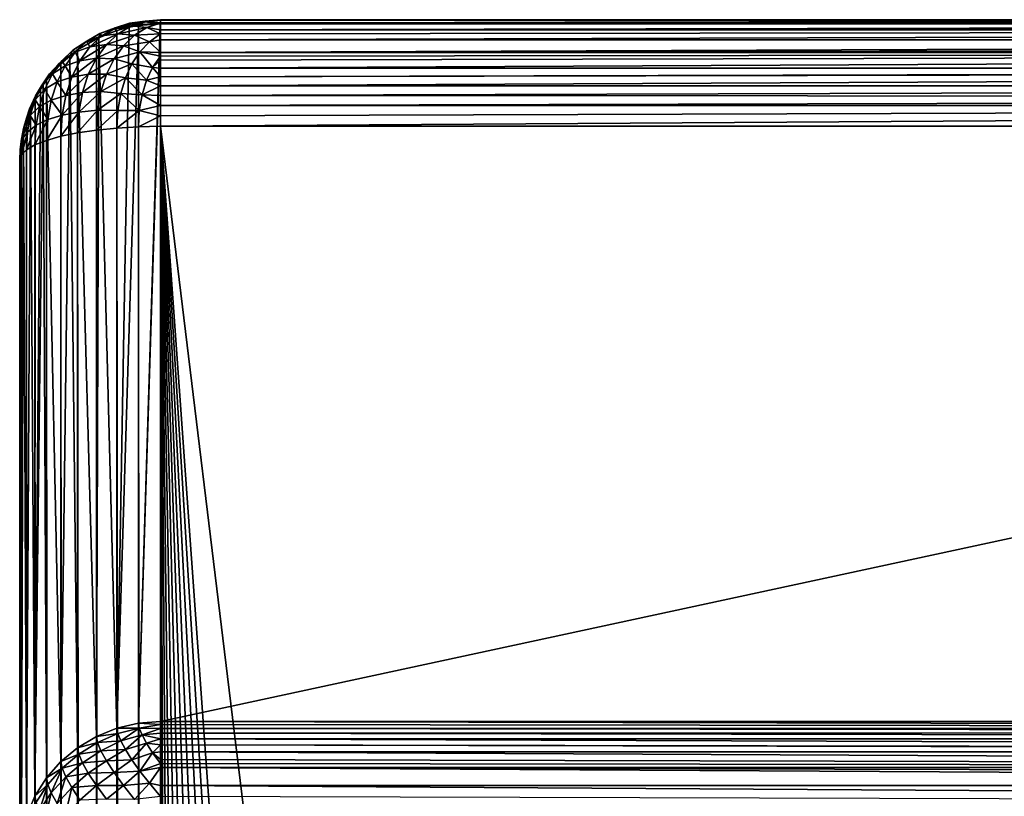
# Model space of a CAD drawing. Extents: x -551 to 551, y -279 to 201.
# Tile 35 of 108: x -551 to -537, y 190 to 201. Entities that reach past the tile are written whole.
import ezdxf

# ---------------------------------------------------------------- set-up
doc = ezdxf.new("R2010")
doc.units = 0
doc.header["$LTSCALE"] = 65.185185
for name, color, linetype in [('108', 7, 'CONTINUOUS'), ('109', 7, 'CONTINUOUS'), ('110', 7, 'CONTINUOUS'), ('129', 7, 'CONTINUOUS'), ('131', 7, 'CONTINUOUS'), ('132', 7, 'CONTINUOUS'), ('142', 7, 'CONTINUOUS'), ('149', 7, 'CONTINUOUS'), ('152', 7, 'CONTINUOUS')]:
    doc.layers.add(name, color=color, linetype=linetype)

msp = doc.modelspace()

# ---------------------------------------------------------------- linework, layer by layer
at = {"layer": '108', "color": 7, "linetype": 'CONTINUOUS'}
for points in [[(-519.839, -272.737, 160.001), (-515, -273.073, 160.085), (-549, 199.947, 42.148), (-519.839, -272.737, 160.001)], [(-549, 199.947, 42.148), (-515, -273.073, 160.085), (-503, -177.013, 136.134), (-549, 199.947, 42.148)], [(-524.579, -271.736, 159.751), (-519.839, -272.737, 160.001), (-549, 199.947, 42.148), (-524.579, -271.736, 159.751)], [(-529.124, -270.091, 159.341), (-524.579, -271.736, 159.751), (-549, 199.947, 42.148), (-529.124, -270.091, 159.341)], [(-533.382, -267.836, 158.779), (-529.124, -270.091, 159.341), (-549, 199.947, 42.148), (-533.382, -267.836, 158.779)], [(-537.265, -265.015, 158.076), (-533.382, -267.836, 158.779), (-549, 199.947, 42.148), (-537.265, -265.015, 158.076)], [(-540.695, -261.686, 157.246), (-537.265, -265.015, 158.076), (-549, 199.947, 42.148), (-540.695, -261.686, 157.246)], [(-543.603, -257.918, 156.306), (-540.695, -261.686, 157.246), (-549, 199.947, 42.148), (-543.603, -257.918, 156.306)], [(-545.928, -253.787, 155.276), (-543.603, -257.918, 156.306), (-549, 199.947, 42.148), (-545.928, -253.787, 155.276)], [(-547.623, -249.377, 154.177), (-545.928, -253.787, 155.276), (-549, 199.947, 42.148), (-547.623, -249.377, 154.177)], [(-548.654, -244.777, 153.03), (-547.623, -249.377, 154.177), (-549, 199.947, 42.148), (-548.654, -244.777, 153.03)], [(-549, -240.083, 151.859), (-548.654, -244.777, 153.03), (-549, 199.947, 42.148), (-549, -240.083, 151.859)], [(-503, 199.947, 42.148), (-549, 199.947, 42.148), (-503, -177.013, 136.134), (-503, 199.947, 42.148)]]:
    msp.add_3dface(points, dxfattribs=at)
at = {"layer": '109', "color": 7, "linetype": 'CONTINUOUS'}
for points in [[(-503, 191.485, -0.059), (-549, 191.485, -0.059), (-503, 201.403, 39.723), (-503, 191.485, -0.059)], [(-503, 201.403, 39.723), (-549, 191.485, -0.059), (-549, 201.403, 39.723), (-503, 201.403, 39.723)]]:
    msp.add_3dface(points, dxfattribs=at)
at = {"layer": '110', "color": 7, "linetype": 'CONTINUOUS'}
for points in [[(-551, -240.566, 149.919), (-551, 199.463, 40.207), (-551, -244.437, 134.394), (-551, -240.566, 149.919)], [(-551, -244.437, 134.394), (-551, 199.463, 40.207), (-551, 167.453, 31.698), (-551, -244.437, 134.394)], [(-551, 167.453, 31.698), (-551, 199.463, 40.207), (-551, 161.405, 7.441), (-551, 167.453, 31.698)], [(-551, 161.405, 7.441), (-551, 199.463, 40.207), (-551, 189.544, 0.425), (-551, 161.405, 7.441)]]:
    msp.add_3dface(points, dxfattribs=at)
at = {"layer": '129', "color": 7, "linetype": 'CONTINUOUS'}
for points in [[(-549, 191.485, -0.059), (-503, 191.485, -0.059), (-503, 191.385, -0.356), (-549, 191.485, -0.059)], [(-549, 191.441, -0.21), (-549, 191.485, -0.059), (-503, 191.385, -0.356), (-549, 191.441, -0.21)], [(-549, 191.385, -0.356), (-549, 191.441, -0.21), (-503, 191.385, -0.356), (-549, 191.385, -0.356)], [(-549, 191.318, -0.499), (-549, 191.385, -0.356), (-503, 191.33, -0.476), (-549, 191.318, -0.499)], [(-503, 191.33, -0.476), (-549, 191.385, -0.356), (-503, 191.385, -0.356), (-503, 191.33, -0.476)], [(-503, 191.24, -0.635), (-549, 191.318, -0.499), (-503, 191.33, -0.476), (-503, 191.24, -0.635)], [(-549, 191.24, -0.635), (-549, 191.318, -0.499), (-503, 191.24, -0.635), (-549, 191.24, -0.635)], [(-549, 191.152, -0.765), (-549, 191.24, -0.635), (-503, 191.078, -0.858), (-549, 191.152, -0.765)], [(-503, 191.078, -0.858), (-549, 191.24, -0.635), (-503, 191.24, -0.635), (-503, 191.078, -0.858)], [(-549, 191.053, -0.887), (-549, 191.152, -0.765), (-503, 191.053, -0.887), (-549, 191.053, -0.887)], [(-503, 191.053, -0.887), (-549, 191.152, -0.765), (-503, 191.078, -0.858), (-503, 191.053, -0.887)], [(-549, 190.946, -1.002), (-549, 191.053, -0.887), (-503, 190.83, -1.107), (-549, 190.946, -1.002)], [(-503, 190.83, -1.107), (-549, 191.053, -0.887), (-503, 191.053, -0.887), (-503, 190.83, -1.107)], [(-549, 190.889, -1.055), (-549, 190.946, -1.002), (-503, 190.83, -1.107), (-549, 190.889, -1.055)], [(-549, 190.83, -1.107), (-549, 190.889, -1.055), (-503, 190.83, -1.107), (-549, 190.83, -1.107)], [(-549, 190.574, -1.289), (-549, 190.83, -1.107), (-503, 190.574, -1.289), (-549, 190.574, -1.289)], [(-503, 190.574, -1.289), (-549, 190.83, -1.107), (-503, 190.719, -1.194), (-503, 190.574, -1.289)], [(-503, 190.719, -1.194), (-549, 190.83, -1.107), (-503, 190.83, -1.107), (-503, 190.719, -1.194)], [(-549, 190.421, -1.372), (-549, 190.574, -1.289), (-503, 190.293, -1.429), (-549, 190.421, -1.372)], [(-503, 190.293, -1.429), (-549, 190.574, -1.289), (-503, 190.574, -1.289), (-503, 190.293, -1.429)]]:
    msp.add_3dface(points, dxfattribs=at)
at = {"layer": '131', "color": 7, "linetype": 'CONTINUOUS'}
for points in [[(-503, 201.463, 40.19), (-503, 201.455, 40.033), (-549, 201.462, 40.164), (-503, 201.463, 40.19)], [(-503, 201.458, 40.347), (-503, 201.463, 40.19), (-549, 201.458, 40.347), (-503, 201.458, 40.347)], [(-549, 201.458, 40.347), (-503, 201.463, 40.19), (-549, 201.462, 40.164), (-549, 201.458, 40.347)], [(-549, 201.462, 40.164), (-503, 201.455, 40.033), (-549, 201.455, 40.033), (-549, 201.462, 40.164)], [(-503, 201.441, 40.503), (-503, 201.458, 40.347), (-549, 201.42, 40.62), (-503, 201.441, 40.503)], [(-549, 201.42, 40.62), (-503, 201.458, 40.347), (-549, 201.458, 40.347), (-549, 201.42, 40.62)], [(-503, 201.403, 39.723), (-549, 201.403, 39.723), (-549, 201.455, 40.033), (-503, 201.403, 39.723)], [(-503, 201.435, 39.877), (-503, 201.403, 39.723), (-549, 201.455, 40.033), (-503, 201.435, 39.877)], [(-503, 201.455, 40.033), (-503, 201.435, 39.877), (-549, 201.455, 40.033), (-503, 201.455, 40.033)], [(-503, 201.411, 40.657), (-503, 201.441, 40.503), (-549, 201.411, 40.657), (-503, 201.411, 40.657)], [(-549, 201.411, 40.657), (-503, 201.441, 40.503), (-549, 201.42, 40.62), (-549, 201.411, 40.657)], [(-503, 201.37, 40.809), (-503, 201.411, 40.657), (-549, 201.317, 40.956), (-503, 201.37, 40.809)], [(-549, 201.317, 40.956), (-503, 201.411, 40.657), (-549, 201.411, 40.657), (-549, 201.317, 40.956)], [(-503, 201.345, 40.882), (-503, 201.37, 40.809), (-549, 201.317, 40.956), (-503, 201.345, 40.882)], [(-503, 201.317, 40.956), (-503, 201.345, 40.882), (-549, 201.317, 40.956), (-503, 201.317, 40.956)], [(-503, 201.177, 41.237), (-503, 201.317, 40.956), (-549, 201.177, 41.237), (-503, 201.177, 41.237)], [(-549, 201.177, 41.237), (-503, 201.317, 40.956), (-549, 201.26, 41.085), (-549, 201.177, 41.237)], [(-549, 201.26, 41.085), (-503, 201.317, 40.956), (-549, 201.317, 40.956), (-549, 201.26, 41.085)], [(-503, 201.081, 41.382), (-503, 201.177, 41.237), (-549, 200.995, 41.493), (-503, 201.081, 41.382)], [(-549, 200.995, 41.493), (-503, 201.177, 41.237), (-549, 201.177, 41.237), (-549, 200.995, 41.493)], [(-503, 200.995, 41.493), (-503, 201.081, 41.382), (-549, 200.995, 41.493), (-503, 200.995, 41.493)], [(-503, 200.775, 41.717), (-503, 200.995, 41.493), (-549, 200.775, 41.717), (-503, 200.775, 41.717)], [(-549, 200.775, 41.717), (-503, 200.995, 41.493), (-549, 200.889, 41.609), (-549, 200.775, 41.717)], [(-549, 200.889, 41.609), (-503, 200.995, 41.493), (-549, 200.943, 41.553), (-549, 200.889, 41.609)], [(-549, 200.943, 41.553), (-503, 200.995, 41.493), (-549, 200.995, 41.493), (-549, 200.943, 41.553)], [(-503, 200.746, 41.741), (-503, 200.775, 41.717), (-549, 200.652, 41.815), (-503, 200.746, 41.741)], [(-549, 200.652, 41.815), (-503, 200.775, 41.717), (-549, 200.775, 41.717), (-549, 200.652, 41.815)], [(-503, 200.523, 41.903), (-503, 200.746, 41.741), (-549, 200.523, 41.903), (-503, 200.523, 41.903)], [(-549, 200.523, 41.903), (-503, 200.746, 41.741), (-549, 200.652, 41.815), (-549, 200.523, 41.903)], [(-503, 200.363, 41.993), (-503, 200.523, 41.903), (-549, 200.386, 41.981), (-503, 200.363, 41.993)], [(-549, 200.386, 41.981), (-503, 200.523, 41.903), (-549, 200.523, 41.903), (-549, 200.386, 41.981)], [(-549, 200.244, 42.048), (-503, 200.363, 41.993), (-549, 200.386, 41.981), (-549, 200.244, 42.048)], [(-503, 200.244, 42.048), (-503, 200.363, 41.993), (-549, 200.244, 42.048), (-503, 200.244, 42.048)], [(-549, 199.947, 42.148), (-503, 199.947, 42.148), (-503, 200.244, 42.048), (-549, 199.947, 42.148)], [(-549, 199.947, 42.148), (-503, 200.244, 42.048), (-549, 200.097, 42.104), (-549, 199.947, 42.148)], [(-549, 200.097, 42.104), (-503, 200.244, 42.048), (-549, 200.244, 42.048), (-549, 200.097, 42.104)]]:
    msp.add_3dface(points, dxfattribs=at)
at = {"layer": '132', "color": 7, "linetype": 'CONTINUOUS'}
for points in [[(-549.909, 199.894, 41.936), (-549.618, -240.106, 151.764), (-549.618, 199.923, 42.053), (-549.909, 199.894, 41.936)], [(-549.618, 199.923, 42.053), (-549.313, -240.088, 151.835), (-549.313, 199.941, 42.124), (-549.618, 199.923, 42.053)], [(-549.618, -240.106, 151.764), (-549.313, -240.088, 151.835), (-549.618, 199.923, 42.053), (-549.618, -240.106, 151.764)], [(-549, -240.083, 151.859), (-549, 199.947, 42.148), (-549.313, 199.941, 42.124), (-549, -240.083, 151.859)], [(-549.313, -240.088, 151.835), (-549, -240.083, 151.859), (-549.313, 199.941, 42.124), (-549.313, -240.088, 151.835)], [(-550.619, 199.747, 41.347), (-550.415, -240.224, 151.29), (-550.415, 199.805, 41.578), (-550.619, 199.747, 41.347)], [(-550.415, 199.805, 41.578), (-550.176, -240.175, 151.488), (-550.176, 199.854, 41.777), (-550.415, 199.805, 41.578)], [(-550.415, -240.224, 151.29), (-550.176, -240.175, 151.488), (-550.415, 199.805, 41.578), (-550.415, -240.224, 151.29)], [(-550.176, 199.854, 41.777), (-549.909, -240.135, 151.647), (-549.909, 199.894, 41.936), (-550.176, 199.854, 41.777)], [(-550.176, -240.175, 151.488), (-549.909, -240.135, 151.647), (-550.176, 199.854, 41.777), (-550.176, -240.175, 151.488)], [(-549.909, -240.135, 151.647), (-549.618, -240.106, 151.764), (-549.909, 199.894, 41.936), (-549.909, -240.135, 151.647)], [(-550.903, 199.612, 40.805), (-550.783, -240.347, 150.798), (-550.783, 199.682, 41.086), (-550.903, 199.612, 40.805)], [(-550.783, 199.682, 41.086), (-550.619, -240.282, 151.058), (-550.619, 199.747, 41.347), (-550.783, 199.682, 41.086)], [(-550.783, -240.347, 150.798), (-550.619, -240.282, 151.058), (-550.783, 199.682, 41.086), (-550.783, -240.347, 150.798)], [(-550.619, -240.282, 151.058), (-550.415, -240.224, 151.29), (-550.619, 199.747, 41.347), (-550.619, -240.282, 151.058)], [(-551, 199.463, 40.207), (-550.976, -240.491, 150.22), (-550.976, 199.538, 40.508), (-551, 199.463, 40.207)], [(-550.976, 199.538, 40.508), (-550.903, -240.417, 150.516), (-550.903, 199.612, 40.805), (-550.976, 199.538, 40.508)], [(-550.976, -240.491, 150.22), (-550.903, -240.417, 150.516), (-550.976, 199.538, 40.508), (-550.976, -240.491, 150.22)], [(-550.903, -240.417, 150.516), (-550.783, -240.347, 150.798), (-550.903, 199.612, 40.805), (-550.903, -240.417, 150.516)], [(-551, 199.463, 40.207), (-551, -240.566, 149.919), (-550.976, -240.491, 150.22), (-551, 199.463, 40.207)]]:
    msp.add_3dface(points, dxfattribs=at)
at = {"layer": '142', "color": 7, "linetype": 'CONTINUOUS'}
for points in [[(-549.618, 201.308, 39.747), (-549.618, 191.389, -0.035), (-549.877, 201.207, 39.772), (-549.618, 201.308, 39.747)], [(-549.313, 191.461, -0.053), (-549.618, 191.389, -0.035), (-549.313, 201.379, 39.729), (-549.313, 191.461, -0.053)], [(-549.313, 201.379, 39.729), (-549.618, 191.389, -0.035), (-549.445, 201.355, 39.735), (-549.313, 201.379, 39.729)], [(-549.445, 201.355, 39.735), (-549.618, 191.389, -0.035), (-549.618, 201.308, 39.747), (-549.445, 201.355, 39.735)], [(-549, 201.403, 39.723), (-549, 191.485, -0.059), (-549.313, 191.461, -0.053), (-549, 201.403, 39.723)], [(-549, 201.403, 39.723), (-549.313, 191.461, -0.053), (-549.002, 201.403, 39.723), (-549, 201.403, 39.723)], [(-549.002, 201.403, 39.723), (-549.313, 191.461, -0.053), (-549.313, 201.379, 39.729), (-549.002, 201.403, 39.723)], [(-549.908, 201.192, 39.776), (-549.909, 191.273, -0.006), (-550.176, 201.033, 39.816), (-549.908, 201.192, 39.776)], [(-549.618, 191.389, -0.035), (-549.909, 191.273, -0.006), (-549.877, 201.207, 39.772), (-549.618, 191.389, -0.035)], [(-549.877, 201.207, 39.772), (-549.909, 191.273, -0.006), (-549.908, 201.192, 39.776), (-549.877, 201.207, 39.772)], [(-550.176, 201.033, 39.816), (-550.176, 191.113, 0.034), (-550.289, 200.946, 39.837), (-550.176, 201.033, 39.816)], [(-549.909, 191.273, -0.006), (-550.176, 191.113, 0.034), (-550.176, 201.033, 39.816), (-549.909, 191.273, -0.006)], [(-550.176, 191.113, 0.034), (-550.415, 190.915, 0.083), (-550.289, 200.946, 39.837), (-550.176, 191.113, 0.034)], [(-550.289, 200.946, 39.837), (-550.415, 190.915, 0.083), (-550.414, 200.835, 39.865), (-550.289, 200.946, 39.837)], [(-550.414, 200.835, 39.865), (-550.415, 190.915, 0.083), (-550.618, 200.603, 39.923), (-550.414, 200.835, 39.865)], [(-550.619, 190.683, 0.141), (-550.783, 190.423, 0.206), (-550.666, 200.536, 39.94), (-550.619, 190.683, 0.141)], [(-550.666, 200.536, 39.94), (-550.783, 190.423, 0.206), (-550.705, 200.477, 39.954), (-550.666, 200.536, 39.94)], [(-550.705, 200.477, 39.954), (-550.783, 190.423, 0.206), (-550.782, 200.344, 39.987), (-550.705, 200.477, 39.954)], [(-550.618, 200.603, 39.923), (-550.619, 190.683, 0.141), (-550.666, 200.536, 39.94), (-550.618, 200.603, 39.923)], [(-550.415, 190.915, 0.083), (-550.619, 190.683, 0.141), (-550.618, 200.603, 39.923), (-550.415, 190.915, 0.083)], [(-550.782, 200.344, 39.987), (-550.783, 190.423, 0.206), (-550.848, 200.205, 40.022), (-550.782, 200.344, 39.987)], [(-550.783, 190.423, 0.206), (-550.903, 190.142, 0.276), (-550.848, 200.205, 40.022), (-550.783, 190.423, 0.206)], [(-550.848, 200.205, 40.022), (-550.903, 190.142, 0.276), (-550.902, 200.062, 40.058), (-550.848, 200.205, 40.022)], [(-550.902, 200.062, 40.058), (-550.903, 190.142, 0.276), (-550.945, 199.916, 40.094), (-550.902, 200.062, 40.058)], [(-550.903, 190.142, 0.276), (-550.976, 189.845, 0.35), (-550.945, 199.916, 40.094), (-550.903, 190.142, 0.276)], [(-550.945, 199.916, 40.094), (-550.976, 189.845, 0.35), (-550.975, 199.766, 40.131), (-550.945, 199.916, 40.094)], [(-550.975, 199.766, 40.131), (-550.976, 189.845, 0.35), (-550.994, 199.615, 40.169), (-550.975, 199.766, 40.131)], [(-551, 189.544, 0.425), (-551, 199.463, 40.207), (-550.994, 199.615, 40.169), (-551, 189.544, 0.425)], [(-550.976, 189.845, 0.35), (-551, 189.544, 0.425), (-550.994, 199.615, 40.169), (-550.976, 189.845, 0.35)]]:
    msp.add_3dface(points, dxfattribs=at)
at = {"layer": '149', "color": 7, "linetype": 'CONTINUOUS'}
for points in [[(-549.909, 191.273, -0.006), (-549.618, 191.389, -0.035), (-549.605, 191.313, -0.286), (-549.909, 191.273, -0.006)], [(-549.618, 191.389, -0.035), (-549.313, 191.461, -0.053), (-549.3, 191.389, -0.286), (-549.618, 191.389, -0.035)], [(-549.605, 191.313, -0.286), (-549.618, 191.389, -0.035), (-549.3, 191.389, -0.286), (-549.605, 191.313, -0.286)], [(-549.564, 191.211, -0.525), (-549.605, 191.313, -0.286), (-549.3, 191.389, -0.286), (-549.564, 191.211, -0.525)], [(-549.261, 191.294, -0.508), (-549.564, 191.211, -0.525), (-549.3, 191.389, -0.286), (-549.261, 191.294, -0.508)], [(-549, 191.485, -0.059), (-549, 191.441, -0.21), (-549.313, 191.461, -0.053), (-549, 191.485, -0.059)], [(-549.313, 191.461, -0.053), (-549, 191.441, -0.21), (-549.3, 191.389, -0.286), (-549.313, 191.461, -0.053)], [(-549, 191.441, -0.21), (-549, 191.385, -0.356), (-549.3, 191.389, -0.286), (-549, 191.441, -0.21)], [(-549, 191.385, -0.356), (-549.261, 191.294, -0.508), (-549.3, 191.389, -0.286), (-549, 191.385, -0.356)], [(-549, 191.385, -0.356), (-549, 191.318, -0.499), (-549.261, 191.294, -0.508), (-549, 191.385, -0.356)], [(-550.176, 191.113, 0.034), (-549.909, 191.273, -0.006), (-549.892, 191.186, -0.287), (-550.176, 191.113, 0.034)], [(-549.892, 191.186, -0.287), (-549.909, 191.273, -0.006), (-549.605, 191.313, -0.286), (-549.892, 191.186, -0.287)], [(-549.564, 191.211, -0.525), (-549.892, 191.186, -0.287), (-549.605, 191.313, -0.286), (-549.564, 191.211, -0.525)], [(-549.497, 191.087, -0.747), (-549.564, 191.211, -0.525), (-549.261, 191.294, -0.508), (-549.497, 191.087, -0.747)], [(-549.197, 191.177, -0.713), (-549.497, 191.087, -0.747), (-549.261, 191.294, -0.508), (-549.197, 191.177, -0.713)], [(-549, 191.318, -0.499), (-549, 191.24, -0.635), (-549.261, 191.294, -0.508), (-549, 191.318, -0.499)], [(-549, 191.24, -0.635), (-549.197, 191.177, -0.713), (-549.261, 191.294, -0.508), (-549, 191.24, -0.635)], [(-549, 191.24, -0.635), (-549, 191.152, -0.765), (-549.197, 191.177, -0.713), (-549, 191.24, -0.635)], [(-550.415, 190.915, 0.083), (-550.176, 191.113, 0.034), (-550.159, 191.022, -0.262), (-550.415, 190.915, 0.083)], [(-550.159, 191.022, -0.262), (-550.176, 191.113, 0.034), (-549.892, 191.186, -0.287), (-550.159, 191.022, -0.262)], [(-549.844, 191.07, -0.553), (-550.159, 191.022, -0.262), (-549.892, 191.186, -0.287), (-549.844, 191.07, -0.553)], [(-549.844, 191.07, -0.553), (-549.892, 191.186, -0.287), (-549.564, 191.211, -0.525), (-549.844, 191.07, -0.553)], [(-549.497, 191.087, -0.747), (-549.844, 191.07, -0.553), (-549.564, 191.211, -0.525), (-549.497, 191.087, -0.747)], [(-549.766, 190.928, -0.799), (-549.844, 191.07, -0.553), (-549.497, 191.087, -0.747), (-549.766, 190.928, -0.799)], [(-549.405, 190.942, -0.946), (-549.766, 190.928, -0.799), (-549.497, 191.087, -0.747), (-549.405, 190.942, -0.946)], [(-549.405, 190.942, -0.946), (-549.497, 191.087, -0.747), (-549.197, 191.177, -0.713), (-549.405, 190.942, -0.946)], [(-549.11, 191.041, -0.896), (-549.405, 190.942, -0.946), (-549.197, 191.177, -0.713), (-549.11, 191.041, -0.896)], [(-549, 191.152, -0.765), (-549.11, 191.041, -0.896), (-549.197, 191.177, -0.713), (-549, 191.152, -0.765)], [(-549, 191.152, -0.765), (-549, 191.053, -0.887), (-549.11, 191.041, -0.896), (-549, 191.152, -0.765)], [(-550.398, 190.823, -0.216), (-550.415, 190.915, 0.083), (-550.159, 191.022, -0.262), (-550.398, 190.823, -0.216)], [(-550.108, 190.9, -0.541), (-550.398, 190.823, -0.216), (-550.159, 191.022, -0.262), (-550.108, 190.9, -0.541)], [(-550.108, 190.9, -0.541), (-550.159, 191.022, -0.262), (-549.844, 191.07, -0.553), (-550.108, 190.9, -0.541)], [(-549.766, 190.928, -0.799), (-550.108, 190.9, -0.541), (-549.844, 191.07, -0.553), (-549.766, 190.928, -0.799)], [(-549.29, 190.781, -1.119), (-549.405, 190.942, -0.946), (-549.11, 191.041, -0.896), (-549.29, 190.781, -1.119)], [(-549, 190.889, -1.055), (-549.29, 190.781, -1.119), (-549.11, 191.041, -0.896), (-549, 190.889, -1.055)], [(-549, 191.053, -0.887), (-549, 190.946, -1.002), (-549.11, 191.041, -0.896), (-549, 191.053, -0.887)], [(-549, 190.946, -1.002), (-549, 190.889, -1.055), (-549.11, 191.041, -0.896), (-549, 190.946, -1.002)], [(-550.619, 190.683, 0.141), (-550.415, 190.915, 0.083), (-550.398, 190.823, -0.216), (-550.619, 190.683, 0.141)], [(-550.602, 190.592, -0.154), (-550.619, 190.683, 0.141), (-550.398, 190.823, -0.216), (-550.602, 190.592, -0.154)], [(-550.551, 190.47, -0.433), (-550.602, 190.592, -0.154), (-550.398, 190.823, -0.216), (-550.551, 190.47, -0.433)], [(-550.346, 190.699, -0.5), (-550.551, 190.47, -0.433), (-550.398, 190.823, -0.216), (-550.346, 190.699, -0.5)], [(-550.346, 190.699, -0.5), (-550.398, 190.823, -0.216), (-550.108, 190.9, -0.541), (-550.346, 190.699, -0.5)], [(-550.025, 190.749, -0.799), (-550.346, 190.699, -0.5), (-550.108, 190.9, -0.541), (-550.025, 190.749, -0.799)], [(-550.025, 190.749, -0.799), (-550.108, 190.9, -0.541), (-549.766, 190.928, -0.799), (-550.025, 190.749, -0.799)], [(-549.658, 190.763, -1.018), (-550.025, 190.749, -0.799), (-549.766, 190.928, -0.799), (-549.658, 190.763, -1.018)], [(-549.658, 190.763, -1.018), (-549.766, 190.928, -0.799), (-549.405, 190.942, -0.946), (-549.658, 190.763, -1.018)], [(-549.29, 190.781, -1.119), (-549.658, 190.763, -1.018), (-549.405, 190.942, -0.946), (-549.29, 190.781, -1.119)], [(-549, 190.889, -1.055), (-549, 190.83, -1.107), (-549.29, 190.781, -1.119), (-549, 190.889, -1.055)], [(-549, 190.83, -1.107), (-549.156, 190.607, -1.262), (-549.29, 190.781, -1.119), (-549, 190.83, -1.107)], [(-549, 190.83, -1.107), (-549, 190.574, -1.289), (-549.156, 190.607, -1.262), (-549, 190.83, -1.107)], [(-550.783, 190.423, 0.206), (-550.619, 190.683, 0.141), (-550.602, 190.592, -0.154), (-550.783, 190.423, 0.206)], [(-550.467, 190.32, -0.69), (-550.551, 190.47, -0.433), (-550.346, 190.699, -0.5), (-550.467, 190.32, -0.69)], [(-550.261, 190.546, -0.76), (-550.467, 190.32, -0.69), (-550.346, 190.699, -0.5), (-550.261, 190.546, -0.76)], [(-550.261, 190.546, -0.76), (-550.346, 190.699, -0.5), (-550.025, 190.749, -0.799), (-550.261, 190.546, -0.76)], [(-549.91, 190.575, -1.027), (-550.261, 190.546, -0.76), (-550.025, 190.749, -0.799), (-549.91, 190.575, -1.027)], [(-549.91, 190.575, -1.027), (-550.025, 190.749, -0.799), (-549.658, 190.763, -1.018), (-549.91, 190.575, -1.027)], [(-549.525, 190.578, -1.204), (-549.91, 190.575, -1.027), (-549.658, 190.763, -1.018), (-549.525, 190.578, -1.204)], [(-549.525, 190.578, -1.204), (-549.658, 190.763, -1.018), (-549.29, 190.781, -1.119), (-549.525, 190.578, -1.204)], [(-549.156, 190.607, -1.262), (-549.525, 190.578, -1.204), (-549.29, 190.781, -1.119), (-549.156, 190.607, -1.262)], [(-550.767, 190.337, -0.075), (-550.783, 190.423, 0.206), (-550.602, 190.592, -0.154), (-550.767, 190.337, -0.075)], [(-550.719, 190.221, -0.341), (-550.767, 190.337, -0.075), (-550.602, 190.592, -0.154), (-550.719, 190.221, -0.341)], [(-550.551, 190.47, -0.433), (-550.719, 190.221, -0.341), (-550.602, 190.592, -0.154), (-550.551, 190.47, -0.433)], [(-550.354, 190.146, -0.919), (-550.467, 190.32, -0.69), (-550.261, 190.546, -0.76), (-550.354, 190.146, -0.919)], [(-550.145, 190.369, -0.992), (-550.354, 190.146, -0.919), (-550.261, 190.546, -0.76), (-550.145, 190.369, -0.992)], [(-550.145, 190.369, -0.992), (-550.261, 190.546, -0.76), (-549.91, 190.575, -1.027), (-550.145, 190.369, -0.992)], [(-549.768, 190.38, -1.221), (-550.145, 190.369, -0.992), (-549.91, 190.575, -1.027), (-549.768, 190.38, -1.221)], [(-549.768, 190.38, -1.221), (-549.91, 190.575, -1.027), (-549.525, 190.578, -1.204), (-549.768, 190.38, -1.221)], [(-549.368, 190.379, -1.355), (-549.768, 190.38, -1.221), (-549.525, 190.578, -1.204), (-549.368, 190.379, -1.355)], [(-549.368, 190.379, -1.355), (-549.525, 190.578, -1.204), (-549.156, 190.607, -1.262), (-549.368, 190.379, -1.355)], [(-549, 190.421, -1.372), (-549.368, 190.379, -1.355), (-549.156, 190.607, -1.262), (-549, 190.421, -1.372)], [(-549, 190.574, -1.289), (-549, 190.421, -1.372), (-549.156, 190.607, -1.262), (-549, 190.574, -1.289)], [(-550.903, 190.142, 0.276), (-550.783, 190.423, 0.206), (-550.767, 190.337, -0.075), (-550.903, 190.142, 0.276)], [(-550.641, 190.079, -0.586), (-550.719, 190.221, -0.341), (-550.551, 190.47, -0.433), (-550.641, 190.079, -0.586)], [(-550.467, 190.32, -0.69), (-550.641, 190.079, -0.586), (-550.551, 190.47, -0.433), (-550.467, 190.32, -0.69)]]:
    msp.add_3dface(points, dxfattribs=at)
at = {"layer": '152', "color": 7, "linetype": 'CONTINUOUS'}
for points in [[(-549.214, 201.443, 40.388), (-549, 201.462, 40.164), (-549.439, 201.414, 40.171), (-549.214, 201.443, 40.388)], [(-549.439, 201.414, 40.171), (-549, 201.462, 40.164), (-549.223, 201.433, 39.944), (-549.439, 201.414, 40.171)], [(-549, 201.462, 40.164), (-549, 201.455, 40.033), (-549.223, 201.433, 39.944), (-549, 201.462, 40.164)], [(-549, 201.455, 40.033), (-549.002, 201.403, 39.723), (-549.223, 201.433, 39.944), (-549, 201.455, 40.033)], [(-549, 201.458, 40.347), (-549, 201.462, 40.164), (-549.214, 201.443, 40.388), (-549, 201.458, 40.347)], [(-549, 201.42, 40.62), (-549, 201.458, 40.347), (-549.214, 201.443, 40.388), (-549, 201.42, 40.62)], [(-549, 201.455, 40.033), (-549, 201.403, 39.723), (-549.002, 201.403, 39.723), (-549, 201.455, 40.033)], [(-549.618, 201.308, 39.747), (-549.877, 201.207, 39.772), (-549.658, 201.335, 39.96), (-549.618, 201.308, 39.747)], [(-549.658, 201.335, 39.96), (-549.877, 201.207, 39.772), (-549.86, 201.268, 40.185), (-549.658, 201.335, 39.96)], [(-549.833, 201.233, 40.622), (-549.643, 201.347, 40.399), (-549.86, 201.268, 40.185), (-549.833, 201.233, 40.622)], [(-549.643, 201.347, 40.399), (-549.658, 201.335, 39.96), (-549.86, 201.268, 40.185), (-549.643, 201.347, 40.399)], [(-549.602, 201.264, 40.833), (-549.416, 201.376, 40.613), (-549.833, 201.233, 40.622), (-549.602, 201.264, 40.833)], [(-549.833, 201.233, 40.622), (-549.416, 201.376, 40.613), (-549.643, 201.347, 40.399), (-549.833, 201.233, 40.622)], [(-549.439, 201.414, 40.171), (-549.445, 201.355, 39.735), (-549.658, 201.335, 39.96), (-549.439, 201.414, 40.171)], [(-549.643, 201.347, 40.399), (-549.439, 201.414, 40.171), (-549.658, 201.335, 39.96), (-549.643, 201.347, 40.399)], [(-549.445, 201.355, 39.735), (-549.618, 201.308, 39.747), (-549.658, 201.335, 39.96), (-549.445, 201.355, 39.735)], [(-549.416, 201.376, 40.613), (-549.214, 201.443, 40.388), (-549.643, 201.347, 40.399), (-549.416, 201.376, 40.613)], [(-549.643, 201.347, 40.399), (-549.214, 201.443, 40.388), (-549.439, 201.414, 40.171), (-549.643, 201.347, 40.399)], [(-549.602, 201.264, 40.833), (-549.192, 201.352, 40.834), (-549.416, 201.376, 40.613), (-549.602, 201.264, 40.833)], [(-549.368, 201.242, 41.043), (-549.192, 201.352, 40.834), (-549.602, 201.264, 40.833), (-549.368, 201.242, 41.043)], [(-549.313, 201.379, 39.729), (-549.445, 201.355, 39.735), (-549.223, 201.433, 39.944), (-549.313, 201.379, 39.729)], [(-549.445, 201.355, 39.735), (-549.439, 201.414, 40.171), (-549.223, 201.433, 39.944), (-549.445, 201.355, 39.735)], [(-549.416, 201.376, 40.613), (-549, 201.42, 40.62), (-549.214, 201.443, 40.388), (-549.416, 201.376, 40.613)], [(-549.192, 201.352, 40.834), (-549, 201.42, 40.62), (-549.416, 201.376, 40.613), (-549.192, 201.352, 40.834)], [(-549.368, 201.242, 41.043), (-549, 201.26, 41.085), (-549.192, 201.352, 40.834), (-549.368, 201.242, 41.043)], [(-549.002, 201.403, 39.723), (-549.313, 201.379, 39.729), (-549.223, 201.433, 39.944), (-549.002, 201.403, 39.723)], [(-549, 201.411, 40.657), (-549, 201.42, 40.62), (-549.192, 201.352, 40.834), (-549, 201.411, 40.657)], [(-549, 201.317, 40.956), (-549, 201.411, 40.657), (-549.192, 201.352, 40.834), (-549, 201.317, 40.956)], [(-549, 201.26, 41.085), (-549, 201.317, 40.956), (-549.192, 201.352, 40.834), (-549, 201.26, 41.085)], [(-549.877, 201.207, 39.772), (-549.908, 201.192, 39.776), (-550.176, 201.033, 39.816), (-549.877, 201.207, 39.772)], [(-549.877, 201.207, 39.772), (-550.176, 201.033, 39.816), (-550.068, 201.139, 39.986), (-549.877, 201.207, 39.772)], [(-549.877, 201.207, 39.772), (-550.068, 201.139, 39.986), (-549.86, 201.268, 40.185), (-549.877, 201.207, 39.772)], [(-549.86, 201.268, 40.185), (-550.068, 201.139, 39.986), (-550.046, 201.156, 40.405), (-549.86, 201.268, 40.185)], [(-549.833, 201.233, 40.622), (-549.86, 201.268, 40.185), (-550.046, 201.156, 40.405), (-549.833, 201.233, 40.622)], [(-550.001, 201.076, 40.835), (-549.833, 201.233, 40.622), (-550.046, 201.156, 40.405), (-550.001, 201.076, 40.835)], [(-549.768, 201.109, 41.043), (-549.602, 201.264, 40.833), (-550.001, 201.076, 40.835), (-549.768, 201.109, 41.043)], [(-550.001, 201.076, 40.835), (-549.602, 201.264, 40.833), (-549.833, 201.233, 40.622), (-550.001, 201.076, 40.835)], [(-549.768, 201.109, 41.043), (-549.368, 201.242, 41.043), (-549.602, 201.264, 40.833), (-549.768, 201.109, 41.043)], [(-549.525, 201.092, 41.241), (-549.368, 201.242, 41.043), (-549.768, 201.109, 41.043), (-549.525, 201.092, 41.241)], [(-549.525, 201.092, 41.241), (-549.156, 201.15, 41.27), (-549.368, 201.242, 41.043), (-549.525, 201.092, 41.241)], [(-549.156, 201.15, 41.27), (-549, 201.26, 41.085), (-549.368, 201.242, 41.043), (-549.156, 201.15, 41.27)], [(-549, 201.177, 41.237), (-549, 201.26, 41.085), (-549.156, 201.15, 41.27), (-549, 201.177, 41.237)], [(-549, 200.995, 41.493), (-549, 201.177, 41.237), (-549.156, 201.15, 41.27), (-549, 200.995, 41.493)], [(-550.289, 200.946, 39.837), (-550.442, 200.837, 40.024), (-550.244, 201.029, 40.195), (-550.289, 200.946, 39.837)], [(-550.244, 201.029, 40.195), (-550.442, 200.837, 40.024), (-550.4, 200.879, 40.393), (-550.244, 201.029, 40.195)], [(-550.244, 201.029, 40.195), (-550.4, 200.879, 40.393), (-550.212, 201.001, 40.614), (-550.244, 201.029, 40.195)], [(-550.176, 201.033, 39.816), (-550.289, 200.946, 39.837), (-550.068, 201.139, 39.986), (-550.176, 201.033, 39.816)], [(-550.068, 201.139, 39.986), (-550.289, 200.946, 39.837), (-550.244, 201.029, 40.195), (-550.068, 201.139, 39.986)], [(-550.068, 201.139, 39.986), (-550.244, 201.029, 40.195), (-550.046, 201.156, 40.405), (-550.068, 201.139, 39.986)], [(-550.046, 201.156, 40.405), (-550.244, 201.029, 40.195), (-550.212, 201.001, 40.614), (-550.046, 201.156, 40.405)], [(-550.001, 201.076, 40.835), (-550.046, 201.156, 40.405), (-550.212, 201.001, 40.614), (-550.001, 201.076, 40.835)], [(-550.145, 200.88, 41.032), (-550.001, 201.076, 40.835), (-550.212, 201.001, 40.614), (-550.145, 200.88, 41.032)], [(-549.91, 200.915, 41.238), (-549.768, 201.109, 41.043), (-550.145, 200.88, 41.032), (-549.91, 200.915, 41.238)], [(-550.145, 200.88, 41.032), (-549.768, 201.109, 41.043), (-550.001, 201.076, 40.835), (-550.145, 200.88, 41.032)], [(-549.91, 200.915, 41.238), (-549.525, 201.092, 41.241), (-549.768, 201.109, 41.043), (-549.91, 200.915, 41.238)], [(-549.658, 200.905, 41.426), (-549.525, 201.092, 41.241), (-549.91, 200.915, 41.238), (-549.658, 200.905, 41.426)], [(-549.658, 200.905, 41.426), (-549.29, 201.007, 41.444), (-549.525, 201.092, 41.241), (-549.658, 200.905, 41.426)], [(-549.29, 201.007, 41.444), (-549.156, 201.15, 41.27), (-549.525, 201.092, 41.241), (-549.29, 201.007, 41.444)], [(-549.29, 201.007, 41.444), (-549, 200.995, 41.493), (-549.156, 201.15, 41.27), (-549.29, 201.007, 41.444)], [(-550.289, 200.946, 39.837), (-550.414, 200.835, 39.865), (-550.442, 200.837, 40.024), (-550.289, 200.946, 39.837)], [(-550.212, 201.001, 40.614), (-550.4, 200.879, 40.393), (-550.354, 200.807, 40.809), (-550.212, 201.001, 40.614)], [(-550.145, 200.88, 41.032), (-550.212, 201.001, 40.614), (-550.354, 200.807, 40.809), (-550.145, 200.88, 41.032)], [(-550.025, 200.686, 41.413), (-549.91, 200.915, 41.238), (-550.261, 200.648, 41.209), (-550.025, 200.686, 41.413)], [(-550.261, 200.648, 41.209), (-549.91, 200.915, 41.238), (-550.145, 200.88, 41.032), (-550.261, 200.648, 41.209)], [(-550.025, 200.686, 41.413), (-549.658, 200.905, 41.426), (-549.91, 200.915, 41.238), (-550.025, 200.686, 41.413)], [(-549.766, 200.687, 41.591), (-549.658, 200.905, 41.426), (-550.025, 200.686, 41.413), (-549.766, 200.687, 41.591)], [(-549.766, 200.687, 41.591), (-549.405, 200.834, 41.606), (-549.658, 200.905, 41.426), (-549.766, 200.687, 41.591)], [(-549.405, 200.834, 41.606), (-549.29, 201.007, 41.444), (-549.658, 200.905, 41.426), (-549.405, 200.834, 41.606)], [(-549.405, 200.834, 41.606), (-549.11, 200.784, 41.704), (-549.29, 201.007, 41.444), (-549.405, 200.834, 41.606)], [(-549, 200.943, 41.553), (-549, 200.995, 41.493), (-549.29, 201.007, 41.444), (-549, 200.943, 41.553)], [(-549.11, 200.784, 41.704), (-549, 200.943, 41.553), (-549.29, 201.007, 41.444), (-549.11, 200.784, 41.704)], [(-549, 200.889, 41.609), (-549, 200.943, 41.553), (-549.11, 200.784, 41.704), (-549, 200.889, 41.609)], [(-549, 200.775, 41.717), (-549, 200.889, 41.609), (-549.11, 200.784, 41.704), (-549, 200.775, 41.717)], [(-550.618, 200.603, 39.923), (-550.666, 200.536, 39.94), (-550.442, 200.837, 40.024), (-550.618, 200.603, 39.923)], [(-550.442, 200.837, 40.024), (-550.666, 200.536, 39.94), (-550.576, 200.694, 40.198), (-550.442, 200.837, 40.024)], [(-550.414, 200.835, 39.865), (-550.618, 200.603, 39.923), (-550.442, 200.837, 40.024), (-550.414, 200.835, 39.865)], [(-550.442, 200.837, 40.024), (-550.576, 200.694, 40.198), (-550.4, 200.879, 40.393), (-550.442, 200.837, 40.024)], [(-550.4, 200.879, 40.393), (-550.576, 200.694, 40.198), (-550.533, 200.692, 40.577), (-550.4, 200.879, 40.393)], [(-550.4, 200.879, 40.393), (-550.533, 200.692, 40.577), (-550.354, 200.807, 40.809), (-550.4, 200.879, 40.393)], [(-550.354, 200.807, 40.809), (-550.533, 200.692, 40.577), (-550.467, 200.578, 40.983), (-550.354, 200.807, 40.809)], [(-550.261, 200.648, 41.209), (-550.354, 200.807, 40.809), (-550.467, 200.578, 40.983), (-550.261, 200.648, 41.209)], [(-550.261, 200.648, 41.209), (-550.145, 200.88, 41.032), (-550.354, 200.807, 40.809), (-550.261, 200.648, 41.209)], [(-549.497, 200.634, 41.75), (-549.405, 200.834, 41.606), (-549.766, 200.687, 41.591), (-549.497, 200.634, 41.75)], [(-549.497, 200.634, 41.75), (-549.197, 200.601, 41.84), (-549.405, 200.834, 41.606), (-549.497, 200.634, 41.75)], [(-549.197, 200.601, 41.84), (-549.11, 200.784, 41.704), (-549.405, 200.834, 41.606), (-549.197, 200.601, 41.84)], [(-549.197, 200.601, 41.84), (-549, 200.652, 41.815), (-549.11, 200.784, 41.704), (-549.197, 200.601, 41.84)], [(-549, 200.652, 41.815), (-549, 200.775, 41.717), (-549.11, 200.784, 41.704), (-549, 200.652, 41.815)], [(-550.666, 200.536, 39.94), (-550.774, 200.378, 40.091), (-550.576, 200.694, 40.198), (-550.666, 200.536, 39.94)], [(-550.576, 200.694, 40.198), (-550.774, 200.378, 40.091), (-550.69, 200.521, 40.359), (-550.576, 200.694, 40.198)], [(-550.576, 200.694, 40.198), (-550.69, 200.521, 40.359), (-550.533, 200.692, 40.577), (-550.576, 200.694, 40.198)], [(-550.533, 200.692, 40.577), (-550.69, 200.521, 40.359), (-550.641, 200.474, 40.742), (-550.533, 200.692, 40.577)], [(-550.533, 200.692, 40.577), (-550.641, 200.474, 40.742), (-550.467, 200.578, 40.983), (-550.533, 200.692, 40.577)], [(-550.346, 200.387, 41.362), (-550.261, 200.648, 41.209), (-550.467, 200.578, 40.983), (-550.346, 200.387, 41.362)], [(-550.108, 200.429, 41.563), (-550.025, 200.686, 41.413), (-550.346, 200.387, 41.362), (-550.108, 200.429, 41.563)], [(-550.346, 200.387, 41.362), (-550.025, 200.686, 41.413), (-550.261, 200.648, 41.209), (-550.346, 200.387, 41.362)], [(-549.844, 200.441, 41.733), (-549.766, 200.687, 41.591), (-550.108, 200.429, 41.563), (-549.844, 200.441, 41.733)], [(-550.108, 200.429, 41.563), (-549.766, 200.687, 41.591), (-550.025, 200.686, 41.413), (-550.108, 200.429, 41.563)], [(-549.844, 200.441, 41.733), (-549.497, 200.634, 41.75), (-549.766, 200.687, 41.591), (-549.844, 200.441, 41.733)], [(-549.564, 200.413, 41.874), (-549.497, 200.634, 41.75), (-549.844, 200.441, 41.733), (-549.564, 200.413, 41.874)], [(-549.564, 200.413, 41.874), (-549.261, 200.396, 41.957), (-549.497, 200.634, 41.75), (-549.564, 200.413, 41.874)], [(-549.261, 200.396, 41.957), (-549.197, 200.601, 41.84), (-549.497, 200.634, 41.75), (-549.261, 200.396, 41.957)], [(-549, 200.523, 41.903), (-549, 200.652, 41.815), (-549.197, 200.601, 41.84), (-549, 200.523, 41.903)], [(-550.774, 200.378, 40.091), (-550.861, 200.195, 40.226), (-550.69, 200.521, 40.359), (-550.774, 200.378, 40.091)], [(-550.69, 200.521, 40.359), (-550.861, 200.195, 40.226), (-550.782, 200.322, 40.503), (-550.69, 200.521, 40.359)], [(-550.666, 200.536, 39.94), (-550.705, 200.477, 39.954), (-550.782, 200.344, 39.987), (-550.666, 200.536, 39.94)], [(-550.666, 200.536, 39.94), (-550.782, 200.344, 39.987), (-550.774, 200.378, 40.091), (-550.666, 200.536, 39.94)], [(-550.69, 200.521, 40.359), (-550.782, 200.322, 40.503), (-550.641, 200.474, 40.742), (-550.69, 200.521, 40.359)], [(-550.641, 200.474, 40.742), (-550.782, 200.322, 40.503), (-550.719, 200.229, 40.884), (-550.641, 200.474, 40.742)], [(-550.641, 200.474, 40.742), (-550.719, 200.229, 40.884), (-550.551, 200.321, 41.133), (-550.641, 200.474, 40.742)], [(-550.467, 200.578, 40.983), (-550.641, 200.474, 40.742), (-550.551, 200.321, 41.133), (-550.467, 200.578, 40.983)], [(-550.346, 200.387, 41.362), (-550.467, 200.578, 40.983), (-550.551, 200.321, 41.133), (-550.346, 200.387, 41.362)], [(-549.261, 200.396, 41.957), (-549, 200.523, 41.903), (-549.197, 200.601, 41.84), (-549.261, 200.396, 41.957)], [(-549, 200.386, 41.981), (-549, 200.523, 41.903), (-549.261, 200.396, 41.957), (-549, 200.386, 41.981)], [(-550.774, 200.378, 40.091), (-550.848, 200.205, 40.022), (-550.861, 200.195, 40.226), (-550.774, 200.378, 40.091)], [(-550.782, 200.344, 39.987), (-550.848, 200.205, 40.022), (-550.774, 200.378, 40.091), (-550.782, 200.344, 39.987)], [(-550.398, 200.104, 41.486), (-550.346, 200.387, 41.362), (-550.551, 200.321, 41.133), (-550.398, 200.104, 41.486)], [(-550.159, 200.149, 41.685), (-550.108, 200.429, 41.563), (-550.398, 200.104, 41.486), (-550.159, 200.149, 41.685)], [(-550.398, 200.104, 41.486), (-550.108, 200.429, 41.563), (-550.346, 200.387, 41.362), (-550.398, 200.104, 41.486)], [(-549.892, 200.175, 41.849), (-549.844, 200.441, 41.733), (-550.159, 200.149, 41.685), (-549.892, 200.175, 41.849)], [(-550.159, 200.149, 41.685), (-549.844, 200.441, 41.733), (-550.108, 200.429, 41.563), (-550.159, 200.149, 41.685)], [(-549.892, 200.175, 41.849), (-549.564, 200.413, 41.874), (-549.844, 200.441, 41.733), (-549.892, 200.175, 41.849)], [(-549.605, 200.174, 41.976), (-549.564, 200.413, 41.874), (-549.892, 200.175, 41.849), (-549.605, 200.174, 41.976)], [(-549.605, 200.174, 41.976), (-549.3, 200.174, 42.052), (-549.564, 200.413, 41.874), (-549.605, 200.174, 41.976)], [(-549.3, 200.174, 42.052), (-549.261, 200.396, 41.957), (-549.564, 200.413, 41.874), (-549.3, 200.174, 42.052)], [(-549.3, 200.174, 42.052), (-549, 200.244, 42.048), (-549.261, 200.396, 41.957), (-549.3, 200.174, 42.052)], [(-549, 200.244, 42.048), (-549, 200.386, 41.981), (-549.261, 200.396, 41.957), (-549, 200.244, 42.048)], [(-550.902, 200.062, 40.058), (-550.945, 199.916, 40.094), (-550.861, 200.195, 40.226), (-550.902, 200.062, 40.058)], [(-550.861, 200.195, 40.226), (-550.945, 199.916, 40.094), (-550.924, 199.991, 40.342), (-550.861, 200.195, 40.226)], [(-550.861, 200.195, 40.226), (-550.924, 199.991, 40.342), (-550.782, 200.322, 40.503), (-550.861, 200.195, 40.226)], [(-550.782, 200.322, 40.503), (-550.924, 199.991, 40.342), (-550.849, 200.101, 40.627), (-550.782, 200.322, 40.503)], [(-550.848, 200.205, 40.022), (-550.902, 200.062, 40.058), (-550.861, 200.195, 40.226), (-550.848, 200.205, 40.022)], [(-550.782, 200.322, 40.503), (-550.849, 200.101, 40.627), (-550.719, 200.229, 40.884), (-550.782, 200.322, 40.503)], [(-550.719, 200.229, 40.884), (-550.849, 200.101, 40.627), (-550.767, 199.963, 41), (-550.719, 200.229, 40.884)], [(-550.719, 200.229, 40.884), (-550.767, 199.963, 41), (-550.602, 200.042, 41.255), (-550.719, 200.229, 40.884)], [(-550.551, 200.321, 41.133), (-550.719, 200.229, 40.884), (-550.602, 200.042, 41.255), (-550.551, 200.321, 41.133)], [(-550.398, 200.104, 41.486), (-550.551, 200.321, 41.133), (-550.602, 200.042, 41.255), (-550.398, 200.104, 41.486)], [(-549, 200.097, 42.104), (-549, 200.244, 42.048), (-549.3, 200.174, 42.052), (-549, 200.097, 42.104)], [(-550.924, 199.991, 40.342), (-550.963, 199.77, 40.437), (-550.849, 200.101, 40.627), (-550.924, 199.991, 40.342)], [(-550.849, 200.101, 40.627), (-550.963, 199.77, 40.437), (-550.889, 199.862, 40.728), (-550.849, 200.101, 40.627)], [(-550.849, 200.101, 40.627), (-550.889, 199.862, 40.728), (-550.767, 199.963, 41), (-550.849, 200.101, 40.627)], [(-550.619, 199.747, 41.347), (-550.415, 199.805, 41.578), (-550.398, 200.104, 41.486), (-550.619, 199.747, 41.347)], [(-550.619, 199.747, 41.347), (-550.398, 200.104, 41.486), (-550.602, 200.042, 41.255), (-550.619, 199.747, 41.347)], [(-550.415, 199.805, 41.578), (-550.176, 199.854, 41.777), (-550.159, 200.149, 41.685), (-550.415, 199.805, 41.578)], [(-550.415, 199.805, 41.578), (-550.159, 200.149, 41.685), (-550.398, 200.104, 41.486), (-550.415, 199.805, 41.578)], [(-550.176, 199.854, 41.777), (-549.909, 199.894, 41.936), (-549.892, 200.175, 41.849), (-550.176, 199.854, 41.777)], [(-550.176, 199.854, 41.777), (-549.892, 200.175, 41.849), (-550.159, 200.149, 41.685), (-550.176, 199.854, 41.777)], [(-549.909, 199.894, 41.936), (-549.605, 200.174, 41.976), (-549.892, 200.175, 41.849), (-549.909, 199.894, 41.936)], [(-549.909, 199.894, 41.936), (-549.618, 199.923, 42.053), (-549.605, 200.174, 41.976), (-549.909, 199.894, 41.936)], [(-549.618, 199.923, 42.053), (-549.313, 199.941, 42.124), (-549.3, 200.174, 42.052), (-549.618, 199.923, 42.053)], [(-549.618, 199.923, 42.053), (-549.3, 200.174, 42.052), (-549.605, 200.174, 41.976), (-549.618, 199.923, 42.053)], [(-549.313, 199.941, 42.124), (-549, 200.097, 42.104), (-549.3, 200.174, 42.052), (-549.313, 199.941, 42.124)], [(-549, 199.947, 42.148), (-549, 200.097, 42.104), (-549.313, 199.941, 42.124), (-549, 199.947, 42.148)], [(-550.945, 199.916, 40.094), (-550.975, 199.766, 40.131), (-550.924, 199.991, 40.342), (-550.945, 199.916, 40.094)], [(-550.924, 199.991, 40.342), (-550.975, 199.766, 40.131), (-550.963, 199.77, 40.437), (-550.924, 199.991, 40.342)], [(-550.903, 199.612, 40.805), (-550.783, 199.682, 41.086), (-550.767, 199.963, 41), (-550.903, 199.612, 40.805)], [(-550.889, 199.862, 40.728), (-550.903, 199.612, 40.805), (-550.767, 199.963, 41), (-550.889, 199.862, 40.728)], [(-550.783, 199.682, 41.086), (-550.619, 199.747, 41.347), (-550.602, 200.042, 41.255), (-550.783, 199.682, 41.086)], [(-550.767, 199.963, 41), (-550.783, 199.682, 41.086), (-550.602, 200.042, 41.255), (-550.767, 199.963, 41)], [(-551, 199.463, 40.207), (-550.976, 199.538, 40.508), (-550.963, 199.77, 40.437), (-551, 199.463, 40.207)], [(-550.994, 199.615, 40.169), (-551, 199.463, 40.207), (-550.963, 199.77, 40.437), (-550.994, 199.615, 40.169)], [(-550.975, 199.766, 40.131), (-550.994, 199.615, 40.169), (-550.963, 199.77, 40.437), (-550.975, 199.766, 40.131)], [(-550.976, 199.538, 40.508), (-550.903, 199.612, 40.805), (-550.889, 199.862, 40.728), (-550.976, 199.538, 40.508)], [(-550.963, 199.77, 40.437), (-550.976, 199.538, 40.508), (-550.889, 199.862, 40.728), (-550.963, 199.77, 40.437)]]:
    msp.add_3dface(points, dxfattribs=at)

doc.saveas('drawing.dxf')
